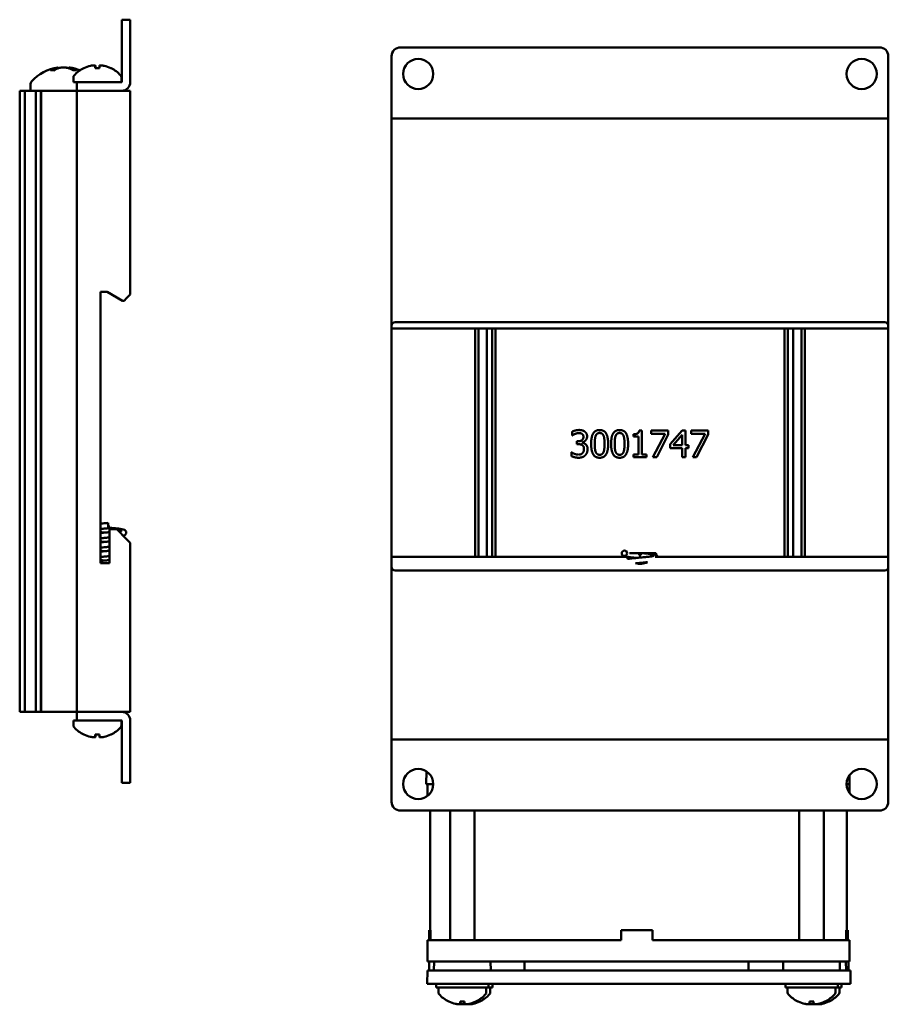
# Model space of a CAD drawing. Header units: inches. Extents: x 1.3 to 23.8, y 0.4 to 18.6.
# Tile 27 of 27: x 18.9 to 23.8, y 6.6 to 12.1. Entities that reach past the tile are written whole.
import ezdxf

# ---------------------------------------------------------------- set-up
doc = ezdxf.new("R2010")
doc.units = ezdxf.units.IN
doc.header["$LTSCALE"] = 0.8
doc.header["$MEASUREMENT"] = 0
doc.layers.add('Visible (ANSI)', color=7, linetype='Continuous', lineweight=50)

msp = doc.modelspace()

# ---------------------------------------------------------------- linework, layer by layer
at = {"layer": 'Visible (ANSI)'}
for p, q in [((19.5172, 12.0526), (19.5172, 12.1026)), ((19.565, 12.1026), (19.5172, 12.1026)), ((19.565, 12.1026), (19.565, 12.0526)), ((19.5172, 12.0526), (19.5172, 11.7505)), ((19.565, 11.7505), (19.565, 12.0526)), ((21.0885, 11.9469), (23.7885, 11.9469)), ((21.0385, 11.5947), (21.0385, 11.8969)), ((23.8385, 11.8969), (23.8385, 11.5947)), ((19.1339, 11.8175), (19.1158, 11.8175)), ((19.1582, 11.8335), (19.1586, 11.8286)), ((19.2218, 11.8335), (19.2213, 11.828)), ((19.2621, 11.8175), (19.2431, 11.8175)), ((19.3922, 11.8303), (19.3678, 11.8303)), ((19.369, 11.8433), (19.3701, 11.8303)), ((19.391, 11.8433), (19.3899, 11.8303)), ((19.245, 11.7785), (19.245, 11.7504)), ((19.515, 11.7785), (19.515, 11.7504)), ((19.0035, 11.7407), (19.0035, 11.7026)), ((19.245, 11.7504), (19.265, 11.7504)), ((19.265, 11.7504), (19.265, 11.7026)), ((19.265, 11.7504), (19.315, 11.7504)), ((19.5172, 11.7504), (19.315, 11.7504)), ((18.9419, 11.7026), (18.9431, 11.7026)), ((18.9419, 11.7026), (18.9419, 8.2026)), ((18.9431, 11.7026), (18.9583, 11.7026)), ((18.9431, 11.7026), (18.9431, 8.2026)), ((18.9583, 11.7026), (18.9704, 11.7026)), ((18.9704, 11.7026), (18.9873, 11.7026)), ((18.9704, 11.7026), (18.9704, 8.2026)), ((18.9873, 11.7026), (19.0011, 11.7026)), ((19.0011, 11.7026), (19.0027, 11.7026)), ((19.0027, 11.7026), (19.0166, 11.7026)), ((19.0166, 11.7026), (19.0335, 11.7026)), ((19.0335, 8.2026), (19.0335, 11.7026)), ((19.0335, 11.7026), (19.0455, 11.7026)), ((19.0455, 11.7026), (19.0608, 11.7026)), ((19.0608, 11.7026), (19.062, 11.7026)), ((19.0608, 11.7026), (19.0608, 8.2026)), ((19.062, 11.7026), (19.0631, 11.7026)), ((19.062, 11.7026), (19.062, 8.2026)), ((19.0673, 11.7026), (19.0631, 11.7026)), ((19.0631, 11.7026), (19.0631, 8.2026)), ((19.0673, 11.7026), (19.245, 11.7026)), ((19.265, 11.7026), (19.245, 11.7026)), ((19.265, 11.7026), (19.285, 11.7026)), ((19.265, 11.7026), (19.265, 8.2026)), ((19.285, 11.7026), (19.545, 11.7026)), ((19.5172, 11.7026), (19.315, 11.7026)), ((19.545, 11.7026), (19.565, 11.7026)), ((19.565, 10.5536), (19.565, 11.7026)), ((21.0385, 11.5469), (21.0385, 11.5947)), ((23.8385, 11.5469), (23.8385, 11.5947)), ((21.0385, 11.5469), (21.0585, 11.5469)), ((21.0385, 11.5469), (21.0385, 10.3779)), ((21.0585, 11.5469), (23.8185, 11.5469)), ((23.8185, 11.5469), (23.8385, 11.5469)), ((23.8385, 10.3779), (23.8385, 11.5469)), ((19.397, 10.5686), (19.435, 10.5686)), ((19.397, 9.0416), (19.397, 10.5686)), ((19.435, 10.5686), (19.5216, 10.5186)), ((19.565, 10.5536), (19.545, 10.5336)), ((19.5216, 10.5186), (19.53, 10.5186)), ((19.53, 10.5186), (19.545, 10.5336)), ((21.0385, 10.3629), (21.0385, 10.3779)), ((21.0585, 10.3979), (23.8185, 10.3979)), ((23.8385, 10.3779), (23.8385, 10.3629)), ((21.0385, 9.0759), (21.0385, 10.3629)), ((21.0385, 10.3629), (23.8385, 10.3629)), ((21.509, 10.3629), (21.509, 9.0759)), ((21.5284, 9.0759), (21.5284, 10.3629)), ((21.5747, 10.3629), (21.5747, 9.0759)), ((21.6047, 9.0759), (21.6047, 10.3629)), ((21.6241, 9.0759), (21.6241, 10.3629)), ((23.253, 10.3629), (23.253, 9.0759)), ((23.2724, 9.0759), (23.2724, 10.3629)), ((23.3024, 10.3629), (23.3024, 9.0759)), ((23.3487, 9.0759), (23.3487, 10.3629)), ((23.3681, 9.0759), (23.3681, 10.3629)), ((23.8385, 10.3629), (23.8385, 9.0759)), ((22.0563, 9.7607), (22.0563, 9.7819)), ((22.4028, 9.7539), (22.4028, 9.7676)), ((22.4338, 9.7885), (22.4494, 9.7885)), ((22.4494, 9.7885), (22.4494, 9.6533)), ((22.5026, 9.788), (22.5978, 9.788)), ((22.5026, 9.7704), (22.5026, 9.788)), ((22.58, 9.7704), (22.5026, 9.7704)), ((22.5115, 9.638), (22.58, 9.7704)), ((22.5978, 9.7655), (22.5329, 9.638)), ((22.5978, 9.788), (22.5978, 9.7655)), ((22.6092, 9.7107), (22.6763, 9.788)), ((22.6755, 9.7643), (22.625, 9.7057)), ((22.6755, 9.7057), (22.6755, 9.7643)), ((22.6763, 9.788), (22.6948, 9.788)), ((22.6948, 9.788), (22.6948, 9.7057)), ((22.7277, 9.788), (22.8229, 9.788)), ((22.7277, 9.7704), (22.7277, 9.788)), ((22.8052, 9.7704), (22.7277, 9.7704)), ((22.7366, 9.638), (22.8052, 9.7704)), ((22.8229, 9.7655), (22.758, 9.638)), ((22.8229, 9.788), (22.8229, 9.7655)), ((22.0575, 9.7607), (22.0563, 9.7607)), ((22.0828, 9.7277), (22.0894, 9.7277)), ((22.0828, 9.7111), (22.0828, 9.7277)), ((22.0913, 9.7111), (22.0828, 9.7111)), ((22.1127, 9.7214), (22.1127, 9.72)), ((22.43, 9.7539), (22.4028, 9.7539)), ((22.43, 9.6533), (22.43, 9.7539)), ((22.6092, 9.6896), (22.6092, 9.7107)), ((22.0521, 9.6654), (22.0536, 9.6654)), ((22.0521, 9.6441), (22.0521, 9.6654)), ((22.4028, 9.6533), (22.43, 9.6533)), ((22.4028, 9.638), (22.4028, 9.6533)), ((22.4494, 9.6533), (22.476, 9.6533)), ((22.476, 9.6533), (22.476, 9.638)), ((22.6755, 9.6896), (22.6092, 9.6896)), ((22.625, 9.7057), (22.6755, 9.7057)), ((22.6755, 9.638), (22.6755, 9.6896)), ((22.6948, 9.7057), (22.7127, 9.7057)), ((22.6948, 9.6896), (22.6948, 9.638)), ((22.7127, 9.6896), (22.6948, 9.6896)), ((22.7127, 9.7057), (22.7127, 9.6896)), ((22.476, 9.638), (22.4028, 9.638)), ((22.5329, 9.638), (22.5115, 9.638)), ((22.6948, 9.638), (22.6755, 9.638)), ((22.758, 9.638), (22.7366, 9.638)), ((19.44, 9.2676), (19.44, 9.2376)), ((19.44, 9.2526), (19.445, 9.2526)), ((19.44, 9.2426), (19.445, 9.2426)), ((19.445, 9.2526), (19.445, 9.2426)), ((19.489, 9.2316), (19.449, 9.2316)), ((19.449, 9.2316), (19.449, 9.0416)), ((19.545, 9.1756), (19.489, 9.2316)), ((19.545, 9.1756), (19.565, 9.1556)), ((19.565, 8.2026), (19.565, 9.1556)), ((22.3787, 9.0969), (22.4335, 9.0969)), ((22.4335, 9.0969), (22.4435, 9.0969)), ((22.4335, 9.0969), (22.4335, 9.0869)), ((22.4435, 9.0969), (22.5289, 9.0969)), ((22.4435, 9.0969), (22.4435, 9.0869)), ((22.5289, 9.0969), (22.5289, 9.0951)), ((19.449, 9.0416), (19.397, 9.0416)), ((21.0385, 9.0759), (22.3611, 9.0759)), ((21.0385, 9.0199), (21.0385, 9.0759)), ((22.3479, 9.0759), (22.3479, 9.0809)), ((22.4335, 9.0869), (22.4435, 9.0869)), ((22.4758, 9.0951), (22.5289, 9.0951)), ((22.5249, 9.0759), (23.8385, 9.0759)), ((22.5289, 9.0951), (22.5292, 9.0951)), ((22.5292, 9.0951), (22.5292, 9.0866)), ((23.8385, 9.0759), (23.8385, 9.0199)), ((21.0385, 9.0199), (21.0385, 8.0469)), ((23.8185, 8.9999), (21.0585, 8.9999)), ((23.8385, 8.0469), (23.8385, 9.0199)), ((18.9419, 8.2026), (18.9431, 8.2026)), ((18.9431, 8.2026), (18.9583, 8.2026)), ((18.9704, 8.2026), (18.9583, 8.2026)), ((18.9873, 8.2026), (18.9704, 8.2026)), ((19.0011, 8.2026), (18.9873, 8.2026)), ((19.0027, 8.2026), (19.0011, 8.2026)), ((19.0166, 8.2026), (19.0027, 8.2026)), ((19.0335, 8.2026), (19.0166, 8.2026)), ((19.0455, 8.2026), (19.0335, 8.2026)), ((19.0455, 8.2026), (19.0608, 8.2026)), ((19.0608, 8.2026), (19.062, 8.2026)), ((19.062, 8.2026), (19.0631, 8.2026)), ((19.0631, 8.2026), (19.0673, 8.2026)), ((19.245, 8.2026), (19.0673, 8.2026)), ((19.245, 8.2026), (19.265, 8.2026)), ((19.265, 8.1548), (19.245, 8.1548)), ((19.245, 8.1268), (19.245, 8.1548)), ((19.285, 8.2026), (19.265, 8.2026)), ((19.265, 8.2026), (19.265, 8.1548)), ((19.315, 8.1548), (19.265, 8.1548)), ((19.285, 8.2026), (19.545, 8.2026)), ((19.5172, 8.2026), (19.315, 8.2026)), ((19.315, 8.1548), (19.5172, 8.1548)), ((19.515, 8.1268), (19.515, 8.1548)), ((19.5172, 8.1548), (19.5172, 7.8526)), ((19.565, 8.2026), (19.545, 8.2026)), ((19.565, 7.8526), (19.565, 8.1548)), ((19.3678, 8.075), (19.3922, 8.075)), ((19.369, 8.062), (19.3701, 8.075)), ((19.391, 8.062), (19.3899, 8.075)), ((21.0585, 8.0469), (21.0385, 8.0469)), ((21.0385, 8.0469), (21.0385, 7.999)), ((21.0585, 8.0469), (23.8185, 8.0469)), ((23.8385, 8.0469), (23.8185, 8.0469)), ((23.8385, 8.0469), (23.8385, 7.999)), ((21.0385, 7.6969), (21.0385, 7.999)), ((23.8385, 7.999), (23.8385, 7.6969)), ((19.5172, 7.8026), (19.5172, 7.8526)), ((19.565, 7.8526), (19.565, 7.8026)), ((21.234, 7.7969), (21.2346, 7.8683)), ((23.6196, 7.7969), (23.6191, 7.8459)), ((19.5172, 7.8026), (19.565, 7.8026)), ((21.2451, 7.7969), (21.234, 7.7969)), ((21.2414, 7.7303), (21.2414, 7.7969)), ((21.2451, 7.7969), (21.2735, 7.7969)), ((23.6174, 7.7969), (23.6035, 7.7969)), ((23.6174, 7.7969), (23.6196, 7.7969)), ((23.6193, 7.7476), (23.6193, 7.7969)), ((23.6196, 7.7969), (23.6196, 7.7969)), ((23.7885, 7.6469), (21.0885, 7.6469)), ((21.2554, 6.9729), (21.2554, 7.6469)), ((21.3682, 6.9169), (21.3682, 7.6469)), ((21.5062, 6.9169), (21.5062, 7.6469)), ((23.3366, 6.9169), (23.3366, 7.6469)), ((23.4746, 6.9169), (23.4746, 7.6469)), ((23.6054, 6.9729), (23.6054, 7.6469)), ((21.258, 6.9729), (21.2497, 6.9729)), ((21.2497, 6.9169), (21.2497, 6.9729)), ((21.258, 6.9729), (21.258, 6.9169)), ((22.3326, 6.9169), (22.3326, 6.9729)), ((22.5086, 6.9729), (22.3326, 6.9729)), ((22.5086, 6.9729), (22.5086, 6.9169)), ((22.5086, 6.9729), (22.5086, 6.9729)), ((22.5086, 6.9169), (22.5086, 6.9729)), ((23.6096, 6.9729), (23.6013, 6.9729)), ((23.6013, 6.9169), (23.6013, 6.9729)), ((23.6096, 6.9169), (23.6096, 6.9729)), ((23.611, 6.9729), (23.6096, 6.9729)), ((23.611, 6.9169), (23.611, 6.9729)), ((21.2414, 6.7969), (21.2414, 6.9169)), ((21.2414, 6.9169), (21.3406, 6.9169)), ((22.3326, 6.9169), (21.3406, 6.9169)), ((23.5005, 6.9169), (22.5086, 6.9169)), ((23.5005, 6.9169), (23.6014, 6.9169)), ((23.6096, 6.9169), (23.6014, 6.9169)), ((23.6193, 6.9169), (23.611, 6.9169)), ((23.6193, 6.7969), (23.6193, 6.9169)), ((23.6193, 6.9169), (23.6193, 6.9169)), ((21.3406, 6.7969), (21.2414, 6.7969)), ((21.2505, 6.7469), (21.2509, 6.7969)), ((21.2775, 6.7969), (21.2771, 6.7469)), ((22.9599, 6.7969), (21.3406, 6.7969)), ((21.5969, 6.7969), (21.5974, 6.7469)), ((21.7882, 6.7469), (21.7884, 6.7969)), ((23.0501, 6.7969), (22.9599, 6.7969)), ((23.0504, 6.7969), (23.0501, 6.7969)), ((23.0503, 6.7469), (23.0501, 6.7969)), ((23.5005, 6.7969), (23.0504, 6.7969)), ((23.2459, 6.7969), (23.2454, 6.7469)), ((23.6014, 6.7969), (23.5005, 6.7969)), ((23.5653, 6.7969), (23.5658, 6.7469)), ((23.6003, 6.7469), (23.5999, 6.7969)), ((23.6193, 6.7969), (23.6014, 6.7969)), ((23.6147, 6.7469), (23.6143, 6.7969)), ((23.6193, 6.7969), (23.6193, 6.7969)), ((21.2396, 6.6719), (21.2402, 6.7469)), ((21.2402, 6.7469), (21.3638, 6.7469)), ((21.3638, 6.7469), (23.4746, 6.7469)), ((23.4746, 6.7469), (23.601, 6.7469)), ((23.601, 6.7469), (23.625, 6.7469)), ((23.625, 6.7469), (23.625, 6.7469)), ((23.6256, 6.6719), (23.625, 6.7469)), ((21.3631, 6.6719), (21.2396, 6.6719)), ((21.2897, 6.6719), (21.2897, 6.6509)), ((21.3631, 6.6719), (23.4752, 6.6719)), ((21.5847, 6.6719), (21.5847, 6.6509)), ((21.6071, 6.6719), (21.6071, 6.6509)), ((23.2581, 6.6719), (23.2581, 6.6509)), ((23.6016, 6.6719), (23.4752, 6.6719)), ((23.5531, 6.6719), (23.5531, 6.6509)), ((23.5755, 6.6719), (23.5755, 6.6509)), ((23.6016, 6.6719), (23.6256, 6.6719)), ((23.6256, 6.6719), (23.6256, 6.6719)), ((21.5847, 6.6509), (21.2897, 6.6509)), ((21.3022, 6.6228), (21.3022, 6.6509)), ((21.5722, 6.6228), (21.5722, 6.6509)), ((21.6071, 6.6509), (21.5847, 6.6509)), ((21.5946, 6.6228), (21.5946, 6.6509)), ((23.5531, 6.6509), (23.2581, 6.6509)), ((23.2706, 6.6228), (23.2706, 6.6509)), ((23.5406, 6.6228), (23.5406, 6.6509)), ((23.5755, 6.6509), (23.5531, 6.6509)), ((23.563, 6.6228), (23.563, 6.6509)), ((21.425, 6.571), (21.4494, 6.571)), ((21.4262, 6.5581), (21.4273, 6.571)), ((21.4483, 6.5581), (21.4471, 6.571)), ((23.3934, 6.571), (23.4178, 6.571)), ((23.3946, 6.5581), (23.3957, 6.571)), ((23.4166, 6.5581), (23.4155, 6.571))]:
    msp.add_line(p, q, dxfattribs=at)
for centre, radius in [((21.1885, 11.7969), 0.085), ((23.6885, 11.7969), 0.085), ((22.3508, 9.0969), 0.015), ((21.1885, 7.7969), 0.085), ((23.6885, 7.7969), 0.085)]:
    msp.add_circle(centre, radius, dxfattribs=at)
for centre, radius, start, end in [((21.0885, 11.8969), 0.05, 90, 180), ((23.7885, 11.8969), 0.05, 0, 90), ((19.19, 11.5932), 0.2424, 97.5437, 138.4591), ((19.19, 11.5932), 0.2424, 67.7051, 82.4563), ((19.38, 11.6719), 0.1755, 115.9738, 138.3884), ((19.3056, 11.8247), 0.0056, 93.0312, 115.9738), ((19.4544, 11.8247), 0.0056, 64.0262, 86.9688), ((19.38, 11.6719), 0.1755, 41.6116, 64.0262), ((19.26, 11.7785), 0.015, 138.3884, 180), ((19.5, 11.7785), 0.015, 0, 41.6116), ((19.0235, 11.7407), 0.02, 138.4591, 180), ((19.5172, 11.7505), 0.0000394, 270, 0), ((19.5172, 11.7505), 0.0478, 270, 0), ((21.0585, 10.3779), 0.02, 90, 180), ((23.8185, 10.3779), 0.02, 0, 90), ((22.4385, 9.1339), 0.0968, 216.8146, 225.2671), ((22.4385, 9.1339), 0.0968, 255.4841, 295.6849), ((21.0585, 9.0199), 0.02, 180, 270), ((23.8185, 9.0199), 0.02, 270, 0), ((19.5172, 8.1548), 0.0478, 0, 90), ((19.5172, 8.1548), 0.0000394, 0, 90), ((19.26, 8.1268), 0.015, 180, 221.6116), ((19.38, 8.2333), 0.1755, 221.6116, 244.0262), ((19.38, 8.2333), 0.1755, 295.9738, 318.3884), ((19.5, 8.1268), 0.015, 318.3884, 0), ((19.3056, 8.0806), 0.0056, 244.0262, 266.9688), ((19.4544, 8.0806), 0.0056, 273.0312, 295.9738), ((21.0885, 7.6969), 0.05, 180, 270), ((23.7885, 7.6969), 0.05, 270, 0), ((21.3172, 6.6228), 0.015, 180, 221.6116), ((21.4372, 6.7294), 0.1755, 221.6116, 244.0262), ((21.4372, 6.7294), 0.1755, 295.9738, 318.3884), ((21.4596, 6.7294), 0.1755, 295.9738, 318.3884), ((21.5572, 6.6228), 0.015, 318.3884, 0), ((21.5796, 6.6228), 0.015, 318.3884, 0), ((23.2856, 6.6228), 0.015, 180, 221.6116), ((23.4056, 6.7294), 0.1755, 221.6116, 244.0262), ((23.4056, 6.7294), 0.1755, 295.9738, 318.3884), ((23.428, 6.7294), 0.1755, 295.9738, 318.3884), ((23.5256, 6.6228), 0.015, 318.3884, 0), ((23.548, 6.6228), 0.015, 318.3884, 0), ((21.3628, 6.5766), 0.0056, 244.0262, 266.9688), ((21.5116, 6.5766), 0.0056, 273.0312, 295.9738), ((21.534, 6.5766), 0.0056, 273.0312, 295.9738), ((23.3312, 6.5766), 0.0056, 244.0262, 266.9688), ((23.48, 6.5766), 0.0056, 273.0312, 295.9738), ((23.5024, 6.5766), 0.0056, 273.0312, 295.9738)]:
    msp.add_arc(centre, radius, start, end, dxfattribs=at)
for centre, major_axis, ratio, start_param, end_param in [((19.1963, 11.594), (-0.0317, 0.2402), 0.74634, 0.095241, 0.294141), ((19.1831, 11.594), (0.0291, 0.2405), 0.689166, 0.276812, 0.475712), ((19.1972, 11.594), (-0.0281, 0.2406), 0.659834, 5.813878, 6.012778), ((19.1969, 11.594), (-0.0291, 0.2405), 0.689166, 5.963289, 6.006373), ((19.1834, 11.594), (0.0304, 0.2403), 0.719342, 5.981502, 6.180402), ((19.3796, 11.6725), (0.1419, 0.103), 0.994184, 1.162703, 1.391464), ((19.3863, 11.6725), (-0.0153, 0.1747), 0.063267, 0.217042, 0.445804), ((19.3737, 11.6725), (0.0153, 0.1747), 0.063267, 5.837382, 6.066143), ((19.3804, 11.6725), (0.1419, -0.103), 0.994184, 1.750128, 1.978889), ((19.3796, 8.2328), (-0.1419, 0.103), 0.994184, 1.750128, 1.978889), ((19.3863, 8.2328), (-0.0153, -0.1747), 0.063267, 5.837382, 6.066143), ((19.3737, 8.2328), (0.0153, -0.1747), 0.063267, 0.217042, 0.445804), ((19.3804, 8.2328), (-0.1419, -0.103), 0.994184, 1.162703, 1.391464), ((21.4368, 6.7288), (-0.1419, 0.103), 0.994184, 1.750128, 1.978889), ((21.4435, 6.7288), (-0.0153, -0.1747), 0.063267, 5.837382, 6.066143), ((21.4309, 6.7288), (0.0153, -0.1747), 0.063267, 0.217042, 0.445804), ((21.4376, 6.7288), (-0.1419, -0.103), 0.994184, 1.162703, 1.391464), ((21.46, 6.7288), (-0.1419, -0.103), 0.994184, 1.162703, 1.391464), ((23.4052, 6.7288), (-0.1419, 0.103), 0.994184, 1.750128, 1.978889), ((23.4119, 6.7288), (-0.0153, -0.1747), 0.063267, 5.837382, 6.066143), ((23.3993, 6.7288), (0.0153, -0.1747), 0.063267, 0.217042, 0.445804), ((23.406, 6.7288), (-0.1419, -0.103), 0.994184, 1.162703, 1.391464), ((23.4284, 6.7288), (-0.1419, -0.103), 0.994184, 1.162703, 1.391464)]:
    msp.add_ellipse(centre, major_axis=major_axis, ratio=ratio, start_param=start_param, end_param=end_param, dxfattribs=at)
for points, knots in [([(19.114, 11.817), (19.114, 11.817), (19.114, 11.817), (19.1145, 11.8173), (19.1152, 11.8175), (19.1158, 11.8175)], [0.017596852, 0.017596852, 0.017596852, 0.017596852, 0.01762601, 0.01762601, 0.023499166, 0.023499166, 0.023499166, 0.023499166]), ([(19.1582, 11.8335), (19.1582, 11.8336), (19.1575, 11.8334), (19.1545, 11.8327), (19.1522, 11.8321), (19.149, 11.8312), (19.1484, 11.831), (19.1477, 11.8309)], [0.06257948, 0.06257948, 0.06257948, 0.06257948, 0.0912553, 0.0912553, 0.12159464, 0.12159464, 0.12829742, 0.12829742, 0.12829742, 0.12829742]), ([(19.1658, 11.8309), (19.1686, 11.8316), (19.1721, 11.8323), (19.1798, 11.8332), (19.1841, 11.8335), (19.192, 11.8336), (19.1963, 11.8334), (19.2042, 11.8327), (19.2078, 11.8321), (19.2113, 11.8312), (19.2119, 11.831), (19.2125, 11.8309)], [0, 0, 0, 0, 0.030458, 0.030458, 0.060916, 0.060916, 0.0912553, 0.0912553, 0.1215946, 0.1215946, 0.1282974, 0.1282974, 0.1282974, 0.1282974]), ([(19.2142, 11.8309), (19.2114, 11.8316), (19.2079, 11.8323), (19.2001, 11.8332), (19.1959, 11.8335), (19.1913, 11.8335), (19.1906, 11.8336), (19.19, 11.8335)], [0, 0, 0, 0, 0.03045798, 0.03045798, 0.06091597, 0.06091597, 0.06575635, 0.06575635, 0.06575635, 0.06575635]), ([(19.2313, 11.8309), (19.2286, 11.8316), (19.2261, 11.8323), (19.2228, 11.8332), (19.2219, 11.8335), (19.2218, 11.8335), (19.2218, 11.8336), (19.2218, 11.8335)], [0, 0, 0, 0, 0.03045798, 0.03045798, 0.06091597, 0.06091597, 0.06575635, 0.06575635, 0.06575635, 0.06575635]), ([(19.2621, 11.8175), (19.2626, 11.8175), (19.2633, 11.8173), (19.2638, 11.817), (19.2638, 11.817), (19.2638, 11.817)], [0.070224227, 0.070224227, 0.070224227, 0.070224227, 0.076097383, 0.076097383, 0.076126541, 0.076126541, 0.076126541, 0.076126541]), ([(19.3419, 11.8429), (19.345, 11.8436), (19.3484, 11.8442), (19.3548, 11.8451), (19.3578, 11.8454), (19.3626, 11.8455), (19.3648, 11.8454), (19.3678, 11.8447), (19.3686, 11.8442), (19.369, 11.8434), (19.369, 11.8432), (19.3689, 11.8429)], [0, 0, 0, 0, 0.0245201, 0.0245201, 0.0490401, 0.0490401, 0.0733788, 0.0733788, 0.0977174, 0.0977174, 0.1059587, 0.1059587, 0.1059587, 0.1059587]), ([(19.3677, 11.8297), (19.3677, 11.8298), (19.3677, 11.8298), (19.3677, 11.8301), (19.3678, 11.8303), (19.3678, 11.8303)], [0.015061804, 0.015061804, 0.015061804, 0.015061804, 0.015911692, 0.015911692, 0.021209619, 0.021209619, 0.021209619, 0.021209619]), ([(19.391, 11.8429), (19.3909, 11.8436), (19.3914, 11.8442), (19.3936, 11.8451), (19.3954, 11.8454), (19.3996, 11.8455), (19.4024, 11.8454), (19.4084, 11.8447), (19.4117, 11.8442), (19.4159, 11.8434), (19.417, 11.8432), (19.4181, 11.8429)], [0, 0, 0, 0, 0.0245201, 0.0245201, 0.0490401, 0.0490401, 0.0733788, 0.0733788, 0.0977174, 0.0977174, 0.1059587, 0.1059587, 0.1059587, 0.1059587]), ([(19.3922, 11.8303), (19.3922, 11.8303), (19.3923, 11.8301), (19.3923, 11.8298), (19.3923, 11.8298), (19.3923, 11.8297)], [0.063402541, 0.063402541, 0.063402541, 0.063402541, 0.068700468, 0.068700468, 0.069550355, 0.069550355, 0.069550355, 0.069550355]), ([(19.397, 9.2634), (19.4056, 9.2643), (19.4151, 9.2653), (19.4298, 9.2667), (19.4349, 9.2672), (19.44, 9.2676)], [11.7264261, 11.7264261, 11.7264261, 11.7264261, 11.801134, 11.801134, 11.8400759, 11.8400759, 11.8400759, 11.8400759]), ([(19.44, 9.2376), (19.4305, 9.2367), (19.4208, 9.2358), (19.4067, 9.2344), (19.4017, 9.2339), (19.397, 9.2333)], [0, 0, 0, 0, 0.0728927, 0.0728927, 0.1148298, 0.1148298, 0.1148298, 0.1148298]), ([(19.397, 9.2109), (19.3998, 9.2112), (19.4028, 9.2115), (19.4147, 9.2127), (19.4245, 9.2137), (19.4391, 9.2151), (19.4441, 9.2155), (19.449, 9.216)], [10.2465097, 10.2465097, 10.2465097, 10.2465097, 10.2709759, 10.2709759, 10.3453082, 10.3453082, 10.3830016, 10.3830016, 10.3830016, 10.3830016]), ([(19.4204, 9.2133), (19.4162, 9.2137), (19.4119, 9.2141), (19.4042, 9.2149), (19.4005, 9.2153), (19.397, 9.2157)], [11.12401208, 11.12401208, 11.12401208, 11.12401208, 11.1572683, 11.1572683, 11.18758301, 11.18758301, 11.18758301, 11.18758301]), ([(19.44, 9.2414), (19.4421, 9.2412), (19.4442, 9.241), (19.4556, 9.2399), (19.4649, 9.239), (19.4824, 9.2372), (19.4908, 9.2363), (19.5056, 9.2345), (19.5122, 9.2335), (19.5234, 9.2315), (19.5276, 9.2307), (19.5339, 9.2278), (19.5359, 9.2267), (19.5388, 9.2238), (19.5397, 9.2228), (19.5413, 9.22), (19.5421, 9.2181), (19.5428, 9.2144), (19.5428, 9.2125), (19.5422, 9.2088), (19.5416, 9.2071), (19.5399, 9.204), (19.5388, 9.2027), (19.5366, 9.2006), (19.5354, 9.1998), (19.533, 9.1983), (19.5318, 9.1978), (19.5288, 9.1966), (19.527, 9.1961), (19.5251, 9.1956)], [0.7141634, 0.7141634, 0.7141634, 0.7141634, 0.7302127, 0.7302127, 0.8015317, 0.8015317, 0.8740006, 0.8740006, 0.9482849, 0.9482849, 1.0281795, 1.0281795, 1.0584698, 1.0584698, 1.071601, 1.071601, 1.0887254, 1.0887254, 1.1048195, 1.1048195, 1.1208437, 1.1208437, 1.1369784, 1.1369784, 1.1538009, 1.1538009, 1.1757852, 1.1757852, 1.2083655, 1.2083655, 1.2083655, 1.2083655]), ([(19.4992, 9.2214), (19.5022, 9.2218), (19.5048, 9.2222), (19.5124, 9.2233), (19.5165, 9.2242), (19.5192, 9.2249), (19.5196, 9.2251), (19.5196, 9.2251)], [10.5273913, 10.5273913, 10.5273913, 10.5273913, 10.5588085, 10.5588085, 10.6254338, 10.6254338, 10.6495648, 10.6495648, 10.6495648, 10.6495648]), ([(19.449, 9.186), (19.4413, 9.1853), (19.4334, 9.1845), (19.4166, 9.1829), (19.4076, 9.182), (19.3986, 9.181), (19.3978, 9.1809), (19.397, 9.1808)], [1.4573441, 1.4573441, 1.4573441, 1.4573441, 1.516423, 1.516423, 1.5880225, 1.5880225, 1.5950668, 1.5950668, 1.5950668, 1.5950668]), ([(19.397, 9.1584), (19.3976, 9.1585), (19.3983, 9.1585), (19.4078, 9.1595), (19.4175, 9.1605), (19.4344, 9.1621), (19.4418, 9.1628), (19.449, 9.1635)], [8.7666462, 8.7666462, 8.7666462, 8.7666462, 8.7722699, 8.7722699, 8.8477191, 8.8477191, 8.9030969, 8.9030969, 8.9030969, 8.9030969]), ([(19.4204, 9.1608), (19.4147, 9.1613), (19.409, 9.1619), (19.4014, 9.1627), (19.3992, 9.1629), (19.397, 9.1632)], [9.64428521, 9.64428521, 9.64428521, 9.64428521, 9.68920661, 9.68920661, 9.70784424, 9.70784424, 9.70784424, 9.70784424]), ([(19.449, 9.1335), (19.4408, 9.1327), (19.4325, 9.1319), (19.4154, 9.1303), (19.4064, 9.1294), (19.3979, 9.1284), (19.3974, 9.1284), (19.397, 9.1283)], [2.9374279, 2.9374279, 2.9374279, 2.9374279, 2.999773, 2.999773, 3.0713207, 3.0713207, 3.0751441, 3.0751441, 3.0751441, 3.0751441]), ([(19.397, 9.1059), (19.3972, 9.1059), (19.3974, 9.1059), (19.4064, 9.1069), (19.416, 9.1079), (19.4335, 9.1095), (19.4413, 9.1103), (19.449, 9.111)], [7.2865711, 7.2865711, 7.2865711, 7.2865711, 7.2882872, 7.2882872, 7.3640216, 7.3640216, 7.4230059, 7.4230059, 7.4230059, 7.4230059]), ([(19.4204, 9.1083), (19.4152, 9.1088), (19.41, 9.1093), (19.4023, 9.1101), (19.3996, 9.1104), (19.397, 9.1107)], [8.16420375, 8.16420375, 8.16420375, 8.16420375, 8.2051669, 8.2051669, 8.2277677, 8.2277677, 8.2277677, 8.2277677]), ([(22.419, 9.0706), (22.4153, 9.071), (22.4117, 9.0713), (22.3993, 9.0726), (22.3908, 9.0735), (22.3755, 9.0753), (22.3687, 9.0763), (22.357, 9.0783), (22.3525, 9.0792), (22.3462, 9.0816), (22.3442, 9.0825), (22.3406, 9.0854), (22.3393, 9.0867), (22.3373, 9.0899), (22.3365, 9.0918), (22.3359, 9.0948), (22.3358, 9.0958), (22.3358, 9.0969)], [11.5074335, 11.5074335, 11.5074335, 11.5074335, 11.5358221, 11.5358221, 11.6081342, 11.6081342, 11.6821041, 11.6821041, 11.7607274, 11.7607274, 11.7956161, 11.7956161, 11.8139562, 11.8139562, 11.8313769, 11.8313769, 11.8404212, 11.8404212, 11.8404212, 11.8404212]), ([(22.3606, 9.1082), (22.3617, 9.1079), (22.3631, 9.1076), (22.3649, 9.1073), (22.3649, 9.1072), (22.3649, 9.1072)], [0.09702202, 0.09702202, 0.09702202, 0.09702202, 0.12664969, 0.12664969, 0.12708979, 0.12708979, 0.12708979, 0.12708979]), ([(22.4581, 9.0969), (22.4633, 9.0964), (22.4683, 9.0959), (22.482, 9.0945), (22.4903, 9.0935), (22.505, 9.0917), (22.5115, 9.0908), (22.5225, 9.0887), (22.5266, 9.0879), (22.533, 9.0848), (22.535, 9.0836), (22.5377, 9.0808), (22.5384, 9.0798), (22.5396, 9.0778), (22.54, 9.0769), (22.5404, 9.0759)], [0.4072037, 0.4072037, 0.4072037, 0.4072037, 0.4473109, 0.4473109, 0.5198308, 0.5198308, 0.5942228, 0.5942228, 0.674591, 0.674591, 0.7034547, 0.7034547, 0.7154272, 0.7154272, 0.7246906, 0.7246906, 0.7246906, 0.7246906]), ([(19.449, 9.081), (19.448, 9.0809), (19.447, 9.0808), (19.4366, 9.0798), (19.4269, 9.0789), (19.4106, 9.0773), (19.4035, 9.0766), (19.397, 9.0758)], [4.4172601, 4.4172601, 4.4172601, 4.4172601, 4.4247626, 4.4247626, 4.4972183, 4.4972183, 4.5549861, 4.5549861, 4.5549861, 4.5549861]), ([(19.397, 9.0534), (19.4056, 9.0543), (19.4151, 9.0553), (19.4327, 9.057), (19.4409, 9.0577), (19.449, 9.0585)], [5.8065185, 5.8065185, 5.8065185, 5.8065185, 5.8810601, 5.8810601, 5.9429399, 5.9429399, 5.9429399, 5.9429399]), ([(19.4204, 9.0558), (19.4156, 9.0562), (19.4108, 9.0567), (19.403, 9.0575), (19.4, 9.0578), (19.397, 9.0582)], [6.684142, 6.684142, 6.684142, 6.684142, 6.72206681, 6.72206681, 6.74770865, 6.74770865, 6.74770865, 6.74770865]), ([(22.3704, 9.0652), (22.3725, 9.0655), (22.3747, 9.0658), (22.3855, 9.0672), (22.3956, 9.0683), (22.4154, 9.0703), (22.4252, 9.0712), (22.4443, 9.073), (22.4539, 9.074), (22.4718, 9.0757), (22.4804, 9.0766), (22.4953, 9.0784), (22.5018, 9.0792), (22.5094, 9.0805), (22.5115, 9.0809), (22.5149, 9.0815), (22.5162, 9.0819), (22.5178, 9.0823), (22.5182, 9.0825), (22.5182, 9.0825)], [10.5482511, 10.5482511, 10.5482511, 10.5482511, 10.5720296, 10.5720296, 10.659776, 10.659776, 10.7338742, 10.7338742, 10.8062209, 10.8062209, 10.8773872, 10.8773872, 10.9470401, 10.9470401, 10.979689, 10.979689, 11.0092282, 11.0092282, 11.0330043, 11.0330043, 11.0330043, 11.0330043]), ([(22.4805, 9.0466), (22.4803, 9.0466), (22.4802, 9.0466), (22.4712, 9.0456), (22.4615, 9.0447), (22.4423, 9.0428), (22.4326, 9.0419), (22.4203, 9.0407), (22.4173, 9.0404), (22.4143, 9.0402)], [1.0126743, 1.0126743, 1.0126743, 1.0126743, 1.0139925, 1.0139925, 1.0895305, 1.0895305, 1.162335, 1.162335, 1.1856833, 1.1856833, 1.1856833, 1.1856833]), ([(19.3689, 8.0624), (19.3691, 8.0617), (19.3686, 8.061), (19.3664, 8.0602), (19.3646, 8.0599), (19.3603, 8.0598), (19.3576, 8.0599), (19.3516, 8.0606), (19.3483, 8.0611), (19.3441, 8.0619), (19.343, 8.0621), (19.3419, 8.0624)], [0, 0, 0, 0, 0.0245201, 0.0245201, 0.0490401, 0.0490401, 0.0733788, 0.0733788, 0.0977174, 0.0977174, 0.1059587, 0.1059587, 0.1059587, 0.1059587]), ([(19.3678, 8.075), (19.3678, 8.075), (19.3677, 8.0752), (19.3677, 8.0755), (19.3677, 8.0755), (19.3677, 8.0756)], [0.063402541, 0.063402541, 0.063402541, 0.063402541, 0.068700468, 0.068700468, 0.069550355, 0.069550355, 0.069550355, 0.069550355]), ([(19.4181, 8.0624), (19.4149, 8.0617), (19.4115, 8.061), (19.4051, 8.0602), (19.4022, 8.0599), (19.3974, 8.0598), (19.3952, 8.0599), (19.3922, 8.0606), (19.3913, 8.0611), (19.391, 8.0619), (19.391, 8.0621), (19.391, 8.0624)], [0, 0, 0, 0, 0.0245201, 0.0245201, 0.0490401, 0.0490401, 0.0733788, 0.0733788, 0.0977174, 0.0977174, 0.1059587, 0.1059587, 0.1059587, 0.1059587]), ([(19.3923, 8.0756), (19.3923, 8.0755), (19.3923, 8.0755), (19.3923, 8.0752), (19.3922, 8.075), (19.3922, 8.075)], [0.015061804, 0.015061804, 0.015061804, 0.015061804, 0.015911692, 0.015911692, 0.021209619, 0.021209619, 0.021209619, 0.021209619]), ([(21.4262, 6.5584), (21.4263, 6.5577), (21.4259, 6.5571), (21.4236, 6.5562), (21.4218, 6.5559), (21.4176, 6.5558), (21.4148, 6.5559), (21.4088, 6.5566), (21.4055, 6.5571), (21.4013, 6.5579), (21.4002, 6.5582), (21.3991, 6.5584)], [0, 0, 0, 0, 0.0245201, 0.0245201, 0.0490401, 0.0490401, 0.0733788, 0.0733788, 0.0977174, 0.0977174, 0.1059587, 0.1059587, 0.1059587, 0.1059587]), ([(21.425, 6.571), (21.425, 6.571), (21.425, 6.5712), (21.4249, 6.5715), (21.4249, 6.5715), (21.4249, 6.5716)], [0.063402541, 0.063402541, 0.063402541, 0.063402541, 0.068700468, 0.068700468, 0.069550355, 0.069550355, 0.069550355, 0.069550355]), ([(21.4484, 6.5576), (21.4482, 6.5572), (21.4478, 6.5569), (21.446, 6.5562), (21.4442, 6.5559), (21.4399, 6.5558), (21.4372, 6.5559), (21.4316, 6.5565), (21.4287, 6.557), (21.426, 6.5575)], [0.01020827, 0.01020827, 0.01020827, 0.01020827, 0.02452006, 0.02452006, 0.04904011, 0.04904011, 0.07337878, 0.07337878, 0.09447513, 0.09447513, 0.09447513, 0.09447513]), ([(21.4753, 6.5584), (21.4722, 6.5577), (21.4688, 6.5571), (21.4624, 6.5562), (21.4594, 6.5559), (21.4546, 6.5558), (21.4525, 6.5559), (21.4495, 6.5566), (21.4486, 6.5571), (21.4482, 6.5579), (21.4482, 6.5582), (21.4483, 6.5584)], [0, 0, 0, 0, 0.0245201, 0.0245201, 0.0490401, 0.0490401, 0.0733788, 0.0733788, 0.0977174, 0.0977174, 0.1059587, 0.1059587, 0.1059587, 0.1059587]), ([(21.4495, 6.5716), (21.4495, 6.5715), (21.4495, 6.5715), (21.4495, 6.5712), (21.4495, 6.571), (21.4494, 6.571)], [0.015061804, 0.015061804, 0.015061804, 0.015061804, 0.015911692, 0.015911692, 0.021209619, 0.021209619, 0.021209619, 0.021209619]), ([(21.4977, 6.5584), (21.4945, 6.5577), (21.4911, 6.5571), (21.4847, 6.5562), (21.4818, 6.5559), (21.477, 6.5558), (21.4748, 6.5559), (21.472, 6.5565), (21.4712, 6.557), (21.4708, 6.5575)], [0, 0, 0, 0, 0.02452006, 0.02452006, 0.04904011, 0.04904011, 0.07337878, 0.07337878, 0.09447513, 0.09447513, 0.09447513, 0.09447513]), ([(23.3946, 6.5584), (23.3947, 6.5577), (23.3942, 6.5571), (23.392, 6.5562), (23.3902, 6.5559), (23.386, 6.5558), (23.3832, 6.5559), (23.3772, 6.5566), (23.3739, 6.5571), (23.3697, 6.5579), (23.3686, 6.5582), (23.3675, 6.5584)], [0, 0, 0, 0, 0.0245201, 0.0245201, 0.0490401, 0.0490401, 0.0733788, 0.0733788, 0.0977174, 0.0977174, 0.1059587, 0.1059587, 0.1059587, 0.1059587]), ([(23.3934, 6.571), (23.3934, 6.571), (23.3933, 6.5712), (23.3933, 6.5715), (23.3933, 6.5715), (23.3933, 6.5716)], [0.063402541, 0.063402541, 0.063402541, 0.063402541, 0.068700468, 0.068700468, 0.069550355, 0.069550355, 0.069550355, 0.069550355]), ([(23.4168, 6.5576), (23.4166, 6.5572), (23.4161, 6.5569), (23.4144, 6.5562), (23.4126, 6.5559), (23.4083, 6.5558), (23.4056, 6.5559), (23.3999, 6.5565), (23.3971, 6.557), (23.3944, 6.5575)], [0.01020827, 0.01020827, 0.01020827, 0.01020827, 0.02452006, 0.02452006, 0.04904011, 0.04904011, 0.07337878, 0.07337878, 0.09447513, 0.09447513, 0.09447513, 0.09447513]), ([(23.4437, 6.5584), (23.4406, 6.5577), (23.4371, 6.5571), (23.4308, 6.5562), (23.4278, 6.5559), (23.423, 6.5558), (23.4208, 6.5559), (23.4178, 6.5566), (23.417, 6.5571), (23.4166, 6.5579), (23.4166, 6.5582), (23.4166, 6.5584)], [0, 0, 0, 0, 0.0245201, 0.0245201, 0.0490401, 0.0490401, 0.0733788, 0.0733788, 0.0977174, 0.0977174, 0.1059587, 0.1059587, 0.1059587, 0.1059587]), ([(23.4179, 6.5716), (23.4179, 6.5715), (23.4179, 6.5715), (23.4179, 6.5712), (23.4178, 6.571), (23.4178, 6.571)], [0.015061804, 0.015061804, 0.015061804, 0.015061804, 0.015911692, 0.015911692, 0.021209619, 0.021209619, 0.021209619, 0.021209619]), ([(23.4661, 6.5584), (23.4629, 6.5577), (23.4595, 6.5571), (23.4531, 6.5562), (23.4501, 6.5559), (23.4453, 6.5558), (23.4432, 6.5559), (23.4404, 6.5565), (23.4396, 6.557), (23.4392, 6.5575)], [0, 0, 0, 0, 0.02452006, 0.02452006, 0.04904011, 0.04904011, 0.07337878, 0.07337878, 0.09447513, 0.09447513, 0.09447513, 0.09447513])]:
    msp.add_open_spline(points, degree=3, knots=knots, dxfattribs=at)
for points, degree in [([(22.0563, 9.7819), (22.0628, 9.7855), (22.0853, 9.7912), (22.0954, 9.7912)], 2), ([(22.0723, 9.7691), (22.0674, 9.767), (22.0603, 9.7626), (22.0575, 9.7607)], 2), ([(22.0938, 9.7738), (22.0884, 9.7738), (22.0775, 9.7711), (22.0723, 9.7691)], 2), ([(22.1121, 9.7692), (22.1083, 9.7717), (22.099, 9.7738), (22.0938, 9.7738)], 2), ([(22.0954, 9.7912), (22.1056, 9.7912), (22.1208, 9.787), (22.127, 9.7827)], 2), ([(22.12, 9.7529), (22.12, 9.7586), (22.1156, 9.7667), (22.1121, 9.7692)], 2), ([(22.127, 9.7827), (22.1336, 9.7779), (22.1404, 9.7642), (22.1404, 9.755)], 2), ([(22.1634, 9.7129), (22.1634, 9.7535), (22.1868, 9.7911), (22.2114, 9.7911)], 2), ([(22.2114, 9.7744), (22.203, 9.7744), (22.1922, 9.7665), (22.189, 9.7586)], 2), ([(22.2114, 9.7911), (22.236, 9.7911), (22.2593, 9.7522), (22.2593, 9.713)], 2), ([(22.2334, 9.7588), (22.2303, 9.7665), (22.2198, 9.7744), (22.2114, 9.7744)], 2), ([(22.2759, 9.7129), (22.2759, 9.7535), (22.2994, 9.7911), (22.3239, 9.7911)], 2), ([(22.3239, 9.7744), (22.3155, 9.7744), (22.3047, 9.7665), (22.3016, 9.7586)], 2), ([(22.3239, 9.7911), (22.3486, 9.7911), (22.3718, 9.7522), (22.3718, 9.713)], 2), ([(22.3459, 9.7588), (22.3429, 9.7665), (22.3323, 9.7744), (22.3239, 9.7744)], 2), ([(22.4028, 9.7676), (22.4183, 9.7676), (22.4328, 9.7764), (22.4338, 9.7885)], 2), ([(22.0894, 9.7277), (22.1029, 9.7277), (22.12, 9.7406), (22.12, 9.7529)], 2), ([(22.1139, 9.7057), (22.1096, 9.7088), (22.0981, 9.7111), (22.0913, 9.7111)], 2), ([(22.1404, 9.755), (22.1404, 9.7426), (22.1241, 9.7238), (22.1127, 9.7214)], 2), ([(22.1127, 9.72), (22.1174, 9.719), (22.1282, 9.7146), (22.1328, 9.7102)], 2), ([(22.1328, 9.7102), (22.1375, 9.706), (22.1433, 9.6924), (22.1433, 9.6825)], 2), ([(22.2114, 9.6349), (22.1866, 9.6349), (22.1634, 9.6734), (22.1634, 9.7129)], 2), ([(22.189, 9.7586), (22.186, 9.7509), (22.1838, 9.7276), (22.1838, 9.7129)], 2), ([(22.1838, 9.7129), (22.1838, 9.6971), (22.1857, 9.6759), (22.1889, 9.6677)], 2), ([(22.2593, 9.713), (22.2593, 9.6727), (22.2358, 9.6349), (22.2114, 9.6349)], 2), ([(22.2388, 9.713), (22.2388, 9.7285), (22.2364, 9.7512), (22.2334, 9.7588)], 2), ([(22.2335, 9.6673), (22.2364, 9.6747), (22.2388, 9.6976), (22.2388, 9.713)], 2), ([(22.3239, 9.6349), (22.2991, 9.6349), (22.2759, 9.6734), (22.2759, 9.7129)], 2), ([(22.3016, 9.7586), (22.2985, 9.7509), (22.2963, 9.7276), (22.2963, 9.7129)], 2), ([(22.2963, 9.7129), (22.2963, 9.6971), (22.2983, 9.6759), (22.3014, 9.6677)], 2), ([(22.3718, 9.713), (22.3718, 9.6727), (22.3484, 9.6349), (22.3239, 9.6349)], 2), ([(22.3514, 9.713), (22.3514, 9.7285), (22.349, 9.7512), (22.3459, 9.7588)], 2), ([(22.346, 9.6673), (22.349, 9.6747), (22.3514, 9.6976), (22.3514, 9.713)], 2), ([(22.0536, 9.6654), (22.0599, 9.6608), (22.0813, 9.6522), (22.0919, 9.6522)], 2), ([(22.0919, 9.6522), (22.0981, 9.6522), (22.1105, 9.6561), (22.1146, 9.6606)], 2), ([(22.1229, 9.684), (22.1229, 9.6921), (22.1181, 9.7027), (22.1139, 9.7057)], 2), ([(22.1146, 9.6606), (22.1186, 9.6651), (22.1229, 9.6758), (22.1229, 9.684)], 2), ([(22.1433, 9.6825), (22.1433, 9.6724), (22.1364, 9.6553), (22.13, 9.6487)], 2), ([(22.1889, 9.6677), (22.1918, 9.6599), (22.2026, 9.6515), (22.2114, 9.6515)], 2), ([(22.2114, 9.6515), (22.2196, 9.6515), (22.2304, 9.6594), (22.2335, 9.6673)], 2), ([(22.3014, 9.6677), (22.3044, 9.6599), (22.3152, 9.6515), (22.3239, 9.6515)], 2), ([(22.3239, 9.6515), (22.3322, 9.6515), (22.343, 9.6594), (22.346, 9.6673)], 2), ([(22.0931, 9.6349), (22.0818, 9.6349), (22.0597, 9.6403), (22.0521, 9.6441)], 2), ([(22.13, 9.6487), (22.1235, 9.6419), (22.1049, 9.6349), (22.0931, 9.6349)], 2), ([(22.4581, 9.0444), (22.4628, 9.0439), (22.4674, 9.0435), (22.4719, 9.043)], 3)]:
    msp.add_open_spline(points, degree=degree, dxfattribs=at)

doc.saveas('drawing.dxf')
